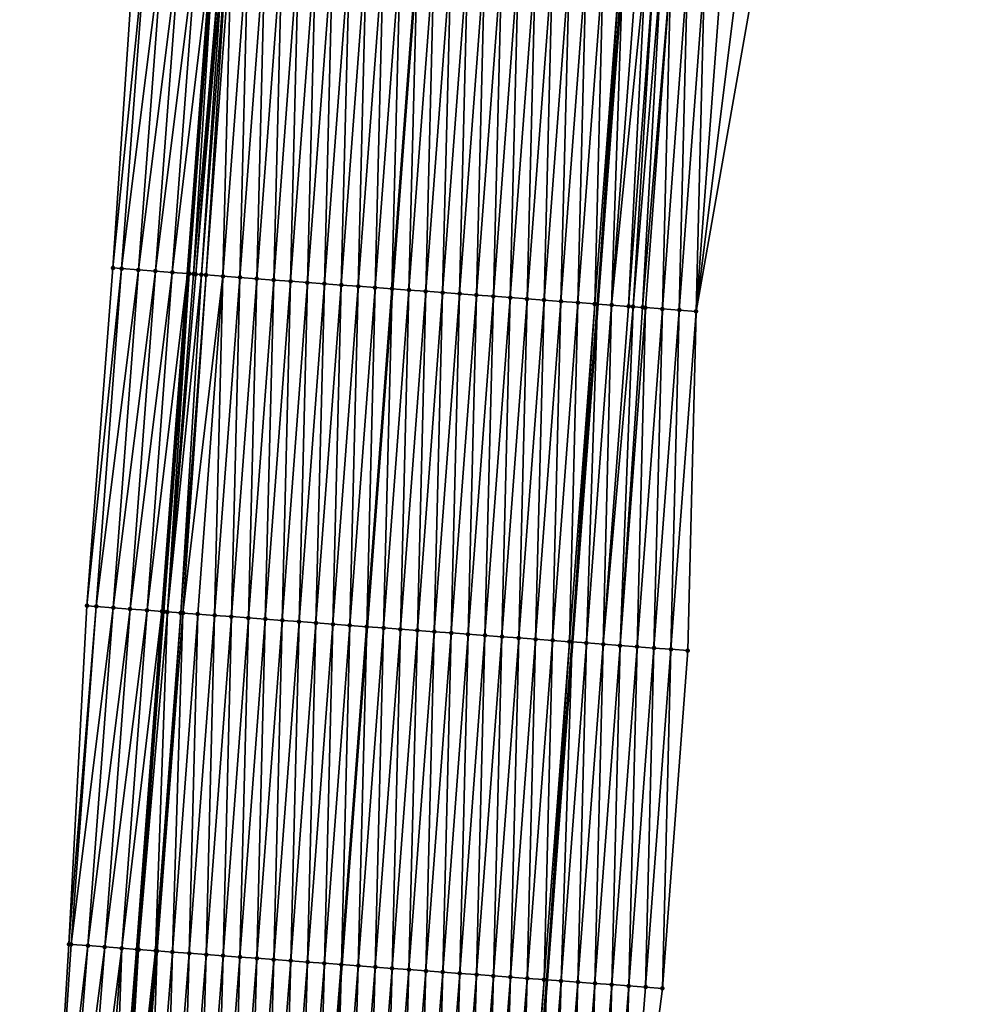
# Model space of a CAD drawing. Header units: feet. Extents: x 2017424 to 2024169, y 808042 to 818730.
# Tile 102 of 256: x 2023649 to 2023705, y 811358 to 811416. Entities that reach past the tile are written whole.
import ezdxf

# ---------------------------------------------------------------- set-up
doc = ezdxf.new("R2010")
doc.units = ezdxf.units.FT
doc.header["$MEASUREMENT"] = 0
for name, color, linetype, lineweight in [('EP_Travel Lane', 172, 'Continuous', 53), ('NB-Road Shots', 141, 'Continuous', 100), ('NB-Road X-Section', 40, 'Continuous', 13), ('STRIPING', 60, 'Continuous', 53)]:
    doc.layers.add(name, color=color, linetype=linetype, lineweight=lineweight)
doc.layers.add('I-77-MM15-17_NB-Surface-BORDER', color=7, linetype='Continuous')
doc.layers.add('I-77-MM15-17_NB-Surface-TIN', color=7, linetype='Continuous')

msp = doc.modelspace()

# ---------------------------------------------------------------- linework, layer by layer
at = {"layer": 'EP_Travel Lane'}
for points in [[(2023697.766, 811598.209, 329.874), (2023696.179, 811578.28, 329.305), (2023694.591, 811558.352, 328.72), (2023693.072, 811538.477, 328.127), (2023691.579, 811518.54, 327.592), (2023690.087, 811498.604, 327.04), (2023688.594, 811478.667, 326.481), (2023687.101, 811458.73, 325.945), (2023685.608, 811438.795, 325.346), (2023684.116, 811418.86, 324.757), (2023682.623, 811398.925, 324.139), (2023681.13, 811378.991, 323.493), (2023679.638, 811359.056, 322.875), (2023678.06, 811339.073, 322.246), (2023676.445, 811319.149, 321.591)], [(2023671.88, 811580.242, 329.176), (2023670.372, 811560.306, 328.637), (2023668.868, 811540.29, 328.117), (2023667.375, 811520.351, 327.634), (2023665.883, 811500.412, 327.16), (2023664.39, 811480.473, 326.694), (2023662.898, 811460.533, 326.265), (2023661.405, 811440.595, 325.783), (2023659.912, 811420.658, 325.226), (2023658.42, 811400.724, 324.607), (2023656.928, 811380.789, 323.979), (2023655.436, 811360.854, 323.365), (2023653.868, 811341.006, 322.747), (2023652.255, 811321.082, 322.089)]]:
    msp.add_polyline3d(points, dxfattribs=at)
at = {"layer": 'I-77-MM15-17_NB-Surface-BORDER', "color": 3, "linetype": 'Continuous', "lineweight": -3}
for points in [[(2023704.622, 811597.656, 329.888), (2023703.155, 811577.717, 329.323), (2023701.409, 811557.802, 328.735), (2023699.887, 811537.967, 328.135), (2023698.394, 811518.03, 327.598), (2023698.896, 811497.943, 327.071), (2023696.406, 811478.081, 326.517), (2023694.914, 811458.146, 325.915), (2023692.424, 811438.286, 325.295), (2023691.929, 811418.277, 324.662), (2023688.442, 811398.492, 324.035), (2023687.947, 811378.484, 323.39), (2023686.454, 811358.551, 322.711), (2023683.881, 811338.608, 322.103), (2023681.277, 811318.763, 321.486)], [(2023648.522, 811321.388, 321.966), (2023650.25, 811341.303, 322.597), (2023651.429, 811361.158, 323.218), (2023652.489, 811381.126, 323.822), (2023654.021, 811401.058, 324.437), (2023655.349, 811421.005, 325.039), (2023657.025, 811440.928, 325.588), (2023658.81, 811460.844, 326.091), (2023660.426, 811480.775, 326.536), (2023662.382, 811500.678, 327.031), (2023664.607, 811520.561, 327.538), (2023667.073, 811540.426, 328.061), (2023668.464, 811560.461, 328.576), (2023670.649, 811580.342, 329.139)]]:
    msp.add_polyline3d(points, dxfattribs=at)
at = {"layer": 'I-77-MM15-17_NB-Surface-TIN', "color": 128, "linetype": 'Continuous', "lineweight": -3}
for points in [[(2023654.021, 811401.058, 324.437), (2023656.028, 811420.954, 325.064), (2023655.349, 811421.005, 325.039)], [(2023654.536, 811401.019, 324.456), (2023656.028, 811420.954, 325.064), (2023654.021, 811401.058, 324.437)], [(2023654.536, 811401.019, 324.456), (2023657.025, 811420.878, 325.106), (2023656.028, 811420.954, 325.064)], [(2023654.536, 811401.019, 324.456), (2023655.533, 811400.943, 324.498), (2023657.025, 811420.878, 325.106)], [(2023655.533, 811400.943, 324.498), (2023658.023, 811420.802, 325.144), (2023657.025, 811420.878, 325.106)], [(2023655.533, 811400.943, 324.498), (2023656.53, 811400.867, 324.527), (2023658.023, 811420.802, 325.144)], [(2023656.53, 811400.867, 324.527), (2023659.02, 811420.726, 325.182), (2023658.023, 811420.802, 325.144)], [(2023656.53, 811400.867, 324.527), (2023657.527, 811400.792, 324.564), (2023659.02, 811420.726, 325.182)], [(2023657.527, 811400.792, 324.564), (2023659.912, 811420.658, 325.226), (2023659.02, 811420.726, 325.182)], [(2023657.527, 811400.792, 324.564), (2023658.42, 811400.724, 324.607), (2023659.912, 811420.658, 325.226)], [(2023660.017, 811420.65, 325.231), (2023659.912, 811420.658, 325.226), (2023658.42, 811400.724, 324.607)], [(2023658.524, 811400.716, 324.612), (2023660.017, 811420.65, 325.231), (2023658.42, 811400.724, 324.607)], [(2023658.524, 811400.716, 324.612), (2023658.785, 811400.696, 324.615), (2023660.017, 811420.65, 325.231)], [(2023658.785, 811400.696, 324.615), (2023660.463, 811420.617, 325.239), (2023660.017, 811420.65, 325.231)], [(2023658.785, 811400.696, 324.615), (2023658.908, 811400.687, 324.616), (2023660.463, 811420.617, 325.239)], [(2023658.908, 811400.687, 324.616), (2023660.599, 811420.606, 325.239), (2023660.463, 811420.617, 325.239)], [(2023658.908, 811400.687, 324.616), (2023659.247, 811400.662, 324.613), (2023660.599, 811420.606, 325.239)], [(2023659.247, 811400.662, 324.613), (2023660.806, 811420.591, 325.238), (2023660.599, 811420.606, 325.239)], [(2023659.247, 811400.662, 324.613), (2023659.522, 811400.641, 324.61), (2023660.806, 811420.591, 325.238)], [(2023659.522, 811400.641, 324.61), (2023661.014, 811420.576, 325.236), (2023660.806, 811420.591, 325.238)], [(2023659.522, 811400.641, 324.61), (2023660.519, 811400.567, 324.594), (2023661.014, 811420.576, 325.236)], [(2023660.519, 811400.567, 324.594), (2023662.011, 811420.501, 325.214), (2023661.014, 811420.576, 325.236)], [(2023660.519, 811400.567, 324.594), (2023661.516, 811400.493, 324.578), (2023662.011, 811420.501, 325.214)], [(2023661.516, 811400.493, 324.578), (2023663.009, 811420.427, 325.194), (2023662.011, 811420.501, 325.214)], [(2023661.516, 811400.493, 324.578), (2023662.513, 811400.418, 324.562), (2023663.009, 811420.427, 325.194)], [(2023662.513, 811400.418, 324.562), (2023664.006, 811420.353, 325.177), (2023663.009, 811420.427, 325.194)], [(2023662.513, 811400.418, 324.562), (2023663.511, 811400.344, 324.547), (2023664.006, 811420.353, 325.177)], [(2023663.511, 811400.344, 324.547), (2023665.003, 811420.279, 325.159), (2023664.006, 811420.353, 325.177)], [(2023663.511, 811400.344, 324.547), (2023664.508, 811400.27, 324.534), (2023665.003, 811420.279, 325.159)], [(2023664.508, 811400.27, 324.534), (2023666, 811420.205, 325.139), (2023665.003, 811420.279, 325.159)], [(2023664.508, 811400.27, 324.534), (2023665.505, 811400.196, 324.515), (2023666, 811420.205, 325.139)], [(2023665.505, 811400.196, 324.515), (2023666.998, 811420.131, 325.117), (2023666, 811420.205, 325.139)], [(2023665.505, 811400.196, 324.515), (2023666.502, 811400.122, 324.495), (2023666.998, 811420.131, 325.117)], [(2023666.502, 811400.122, 324.495), (2023667.995, 811420.057, 325.095), (2023666.998, 811420.131, 325.117)], [(2023666.502, 811400.122, 324.495), (2023667.5, 811400.048, 324.475), (2023667.995, 811420.057, 325.095)], [(2023667.5, 811400.048, 324.475), (2023668.992, 811419.983, 325.073), (2023667.995, 811420.057, 325.095)], [(2023667.5, 811400.048, 324.475), (2023668.497, 811399.974, 324.453), (2023668.992, 811419.983, 325.073)], [(2023668.497, 811399.974, 324.453), (2023669.989, 811419.909, 325.052), (2023668.992, 811419.983, 325.073)], [(2023668.497, 811399.974, 324.453), (2023669.494, 811399.899, 324.432), (2023669.989, 811419.909, 325.052)], [(2023669.494, 811399.899, 324.432), (2023670.987, 811419.835, 325.028), (2023669.989, 811419.909, 325.052)], [(2023669.494, 811399.899, 324.432), (2023670.491, 811399.825, 324.412), (2023670.987, 811419.835, 325.028)], [(2023670.491, 811399.825, 324.412), (2023671.984, 811419.761, 325.005), (2023670.987, 811419.835, 325.028)], [(2023670.491, 811399.825, 324.412), (2023670.499, 811399.825, 324.412), (2023671.984, 811419.761, 325.005)], [(2023671.984, 811419.761, 325.005), (2023670.499, 811399.825, 324.412), (2023671.992, 811419.76, 325.005)], [(2023671.489, 811399.751, 324.389), (2023671.992, 811419.76, 325.005), (2023670.499, 811399.825, 324.412)], [(2023671.489, 811399.751, 324.389), (2023672.981, 811419.687, 324.987), (2023671.992, 811419.76, 325.005)], [(2023671.489, 811399.751, 324.389), (2023672.486, 811399.677, 324.365), (2023672.981, 811419.687, 324.987)], [(2023672.486, 811399.677, 324.365), (2023673.978, 811419.613, 324.966), (2023672.981, 811419.687, 324.987)], [(2023672.486, 811399.677, 324.365), (2023673.483, 811399.603, 324.341), (2023673.978, 811419.613, 324.966)], [(2023673.483, 811399.603, 324.341), (2023674.976, 811419.538, 324.946), (2023673.978, 811419.613, 324.966)], [(2023673.483, 811399.603, 324.341), (2023674.48, 811399.529, 324.324), (2023674.976, 811419.538, 324.946)], [(2023674.48, 811399.529, 324.324), (2023675.973, 811419.464, 324.929), (2023674.976, 811419.538, 324.946)], [(2023674.48, 811399.529, 324.324), (2023675.478, 811399.455, 324.311), (2023675.973, 811419.464, 324.929)], [(2023675.478, 811399.455, 324.311), (2023676.97, 811419.39, 324.916), (2023675.973, 811419.464, 324.929)], [(2023675.478, 811399.455, 324.311), (2023676.475, 811399.381, 324.293), (2023676.97, 811419.39, 324.916)], [(2023676.475, 811399.381, 324.293), (2023677.967, 811419.316, 324.901), (2023676.97, 811419.39, 324.916)], [(2023676.475, 811399.381, 324.293), (2023677.472, 811399.307, 324.271), (2023677.967, 811419.316, 324.901)], [(2023677.472, 811399.307, 324.271), (2023678.965, 811419.242, 324.882), (2023677.967, 811419.316, 324.901)], [(2023677.472, 811399.307, 324.271), (2023678.469, 811399.233, 324.247), (2023678.965, 811419.242, 324.882)], [(2023678.469, 811399.233, 324.247), (2023679.962, 811419.168, 324.861), (2023678.965, 811419.242, 324.882)], [(2023678.469, 811399.233, 324.247), (2023679.467, 811399.159, 324.221), (2023679.962, 811419.168, 324.861)], [(2023679.467, 811399.159, 324.221), (2023680.959, 811419.094, 324.835), (2023679.962, 811419.168, 324.861)], [(2023679.467, 811399.159, 324.221), (2023680.464, 811399.085, 324.196), (2023680.959, 811419.094, 324.835)], [(2023680.464, 811399.085, 324.196), (2023681.956, 811419.02, 324.807), (2023680.959, 811419.094, 324.835)], [(2023680.464, 811399.085, 324.196), (2023681.461, 811399.011, 324.171), (2023681.956, 811419.02, 324.807)], [(2023681.461, 811399.011, 324.171), (2023682.954, 811418.946, 324.781), (2023681.956, 811419.02, 324.807)], [(2023681.461, 811399.011, 324.171), (2023682.458, 811398.937, 324.144), (2023682.954, 811418.946, 324.781)], [(2023682.458, 811398.937, 324.144), (2023683.951, 811418.872, 324.76), (2023682.954, 811418.946, 324.781)], [(2023682.458, 811398.937, 324.144), (2023682.623, 811398.925, 324.139), (2023683.951, 811418.872, 324.76)], [(2023683.951, 811418.872, 324.76), (2023682.623, 811398.925, 324.139), (2023684.116, 811418.86, 324.757)], [(2023683.456, 811398.863, 324.115), (2023684.116, 811418.86, 324.757), (2023682.623, 811398.925, 324.139)], [(2023683.456, 811398.863, 324.115), (2023684.948, 811418.798, 324.741), (2023684.116, 811418.86, 324.757)], [(2023683.456, 811398.863, 324.115), (2023685.46, 811418.76, 324.73), (2023684.948, 811418.798, 324.741)], [(2023683.456, 811398.863, 324.115), (2023684.453, 811398.789, 324.09), (2023685.46, 811418.76, 324.73)], [(2023684.453, 811398.789, 324.09), (2023685.945, 811418.724, 324.721), (2023685.46, 811418.76, 324.73)], [(2023684.453, 811398.789, 324.09), (2023684.722, 811398.769, 324.084), (2023685.945, 811418.724, 324.721)], [(2023684.722, 811398.769, 324.084), (2023686.384, 811418.691, 324.712), (2023685.945, 811418.724, 324.721)], [(2023684.722, 811398.769, 324.084), (2023685.279, 811398.728, 324.073), (2023686.384, 811418.691, 324.712)], [(2023685.279, 811398.728, 324.073), (2023686.943, 811418.649, 324.702), (2023686.384, 811418.691, 324.712)], [(2023685.279, 811398.728, 324.073), (2023685.45, 811398.715, 324.07), (2023686.943, 811418.649, 324.702)], [(2023685.45, 811398.715, 324.07), (2023686.447, 811398.641, 324.054), (2023686.943, 811418.649, 324.702)], [(2023686.447, 811398.641, 324.054), (2023687.94, 811418.575, 324.688), (2023686.943, 811418.649, 324.702)], [(2023686.447, 811398.641, 324.054), (2023687.445, 811398.567, 324.043), (2023687.94, 811418.575, 324.688)], [(2023687.445, 811398.567, 324.043), (2023688.937, 811418.501, 324.677), (2023687.94, 811418.575, 324.688)], [(2023687.445, 811398.567, 324.043), (2023688.442, 811398.492, 324.035), (2023688.937, 811418.501, 324.677)], [(2023688.442, 811398.492, 324.035), (2023689.934, 811418.426, 324.674), (2023688.937, 811418.501, 324.677)], [(2023688.442, 811398.492, 324.035), (2023690.931, 811418.352, 324.671), (2023689.934, 811418.426, 324.674)], [(2023688.442, 811398.492, 324.035), (2023691.929, 811418.277, 324.662), (2023690.931, 811418.352, 324.671)], [(2023654.536, 811401.019, 324.456), (2023654.021, 811401.058, 324.437), (2023652.489, 811381.126, 323.822)], [(2023653.043, 811381.084, 323.841), (2023654.536, 811401.019, 324.456), (2023652.489, 811381.126, 323.822)], [(2023653.043, 811381.084, 323.841), (2023655.533, 811400.943, 324.498), (2023654.536, 811401.019, 324.456)], [(2023653.043, 811381.084, 323.841), (2023654.041, 811381.008, 323.882), (2023655.533, 811400.943, 324.498)], [(2023654.041, 811381.008, 323.882), (2023656.53, 811400.867, 324.527), (2023655.533, 811400.943, 324.498)], [(2023654.041, 811381.008, 323.882), (2023655.038, 811380.932, 323.916), (2023656.53, 811400.867, 324.527)], [(2023655.038, 811380.932, 323.916), (2023657.527, 811400.792, 324.564), (2023656.53, 811400.867, 324.527)], [(2023655.038, 811380.932, 323.916), (2023656.035, 811380.857, 323.952), (2023657.527, 811400.792, 324.564)], [(2023656.035, 811380.857, 323.952), (2023658.42, 811400.724, 324.607), (2023657.527, 811400.792, 324.564)], [(2023656.035, 811380.857, 323.952), (2023656.92, 811380.79, 323.979), (2023658.42, 811400.724, 324.607)], [(2023656.92, 811380.79, 323.979), (2023656.928, 811380.789, 323.979), (2023658.42, 811400.724, 324.607)], [(2023658.524, 811400.716, 324.612), (2023658.42, 811400.724, 324.607), (2023656.928, 811380.789, 323.979)], [(2023657.032, 811380.781, 323.979), (2023658.524, 811400.716, 324.612), (2023656.928, 811380.789, 323.979)], [(2023657.032, 811380.781, 323.979), (2023657.242, 811380.766, 323.98), (2023658.524, 811400.716, 324.612)], [(2023657.242, 811380.766, 323.98), (2023658.785, 811400.696, 324.615), (2023658.524, 811400.716, 324.612)], [(2023657.242, 811380.766, 323.98), (2023658.908, 811400.687, 324.616), (2023658.785, 811400.696, 324.615)], [(2023657.242, 811380.766, 323.98), (2023659.247, 811400.662, 324.613), (2023658.908, 811400.687, 324.616)], [(2023657.242, 811380.766, 323.98), (2023658.029, 811380.707, 323.974), (2023659.247, 811400.662, 324.613)], [(2023658.029, 811380.707, 323.974), (2023659.522, 811400.641, 324.61), (2023659.247, 811400.662, 324.613)], [(2023658.029, 811380.707, 323.974), (2023658.156, 811380.697, 323.972), (2023659.522, 811400.641, 324.61)], [(2023658.156, 811380.697, 323.972), (2023660.519, 811400.567, 324.594), (2023659.522, 811400.641, 324.61)], [(2023658.156, 811380.697, 323.972), (2023659.026, 811380.633, 323.958), (2023660.519, 811400.567, 324.594)], [(2023659.026, 811380.633, 323.958), (2023660.024, 811380.558, 323.94), (2023660.519, 811400.567, 324.594)], [(2023660.024, 811380.558, 323.94), (2023661.516, 811400.493, 324.578), (2023660.519, 811400.567, 324.594)], [(2023660.024, 811380.558, 323.94), (2023661.021, 811380.484, 323.926), (2023661.516, 811400.493, 324.578)], [(2023661.021, 811380.484, 323.926), (2023662.513, 811400.418, 324.562), (2023661.516, 811400.493, 324.578)], [(2023661.021, 811380.484, 323.926), (2023662.018, 811380.41, 323.912), (2023662.513, 811400.418, 324.562)], [(2023662.018, 811380.41, 323.912), (2023663.511, 811400.344, 324.547), (2023662.513, 811400.418, 324.562)], [(2023662.018, 811380.41, 323.912), (2023663.015, 811380.336, 323.897), (2023663.511, 811400.344, 324.547)], [(2023663.015, 811380.336, 323.897), (2023664.508, 811400.27, 324.534), (2023663.511, 811400.344, 324.547)], [(2023663.015, 811380.336, 323.897), (2023664.013, 811380.262, 323.876), (2023664.508, 811400.27, 324.534)], [(2023664.013, 811380.262, 323.876), (2023665.505, 811400.196, 324.515), (2023664.508, 811400.27, 324.534)], [(2023664.013, 811380.262, 323.876), (2023665.01, 811380.188, 323.855), (2023665.505, 811400.196, 324.515)], [(2023665.01, 811380.188, 323.855), (2023666.502, 811400.122, 324.495), (2023665.505, 811400.196, 324.515)], [(2023665.01, 811380.188, 323.855), (2023666.007, 811380.113, 323.836), (2023666.502, 811400.122, 324.495)], [(2023666.007, 811380.113, 323.836), (2023667.5, 811400.048, 324.475), (2023666.502, 811400.122, 324.495)], [(2023666.007, 811380.113, 323.836), (2023667.004, 811380.039, 323.816), (2023667.5, 811400.048, 324.475)], [(2023667.004, 811380.039, 323.816), (2023668.497, 811399.974, 324.453), (2023667.5, 811400.048, 324.475)], [(2023667.004, 811380.039, 323.816), (2023668.002, 811379.965, 323.795), (2023668.497, 811399.974, 324.453)], [(2023668.002, 811379.965, 323.795), (2023669.494, 811399.899, 324.432), (2023668.497, 811399.974, 324.453)], [(2023668.002, 811379.965, 323.795), (2023668.999, 811379.891, 323.775), (2023669.494, 811399.899, 324.432)], [(2023668.999, 811379.891, 323.775), (2023670.491, 811399.825, 324.412), (2023669.494, 811399.899, 324.432)], [(2023668.999, 811379.891, 323.775), (2023669.007, 811379.891, 323.775), (2023670.491, 811399.825, 324.412)], [(2023669.996, 811379.817, 323.752), (2023670.499, 811399.825, 324.412), (2023669.007, 811379.891, 323.775)], [(2023670.491, 811399.825, 324.412), (2023669.007, 811379.891, 323.775), (2023670.499, 811399.825, 324.412)], [(2023669.996, 811379.817, 323.752), (2023671.489, 811399.751, 324.389), (2023670.499, 811399.825, 324.412)], [(2023669.996, 811379.817, 323.752), (2023670.993, 811379.743, 323.727), (2023671.489, 811399.751, 324.389)], [(2023670.993, 811379.743, 323.727), (2023672.486, 811399.677, 324.365), (2023671.489, 811399.751, 324.389)], [(2023670.993, 811379.743, 323.727), (2023671.991, 811379.669, 323.705), (2023672.486, 811399.677, 324.365)], [(2023671.991, 811379.669, 323.705), (2023673.483, 811399.603, 324.341), (2023672.486, 811399.677, 324.365)], [(2023671.991, 811379.669, 323.705), (2023672.988, 811379.595, 323.685), (2023673.483, 811399.603, 324.341)], [(2023672.988, 811379.595, 323.685), (2023674.48, 811399.529, 324.324), (2023673.483, 811399.603, 324.341)], [(2023672.988, 811379.595, 323.685), (2023673.985, 811379.521, 323.668), (2023674.48, 811399.529, 324.324)], [(2023673.985, 811379.521, 323.668), (2023675.478, 811399.455, 324.311), (2023674.48, 811399.529, 324.324)], [(2023673.985, 811379.521, 323.668), (2023674.982, 811379.447, 323.649), (2023675.478, 811399.455, 324.311)], [(2023674.982, 811379.447, 323.649), (2023676.475, 811399.381, 324.293), (2023675.478, 811399.455, 324.311)], [(2023674.982, 811379.447, 323.649), (2023675.98, 811379.373, 323.627), (2023676.475, 811399.381, 324.293)], [(2023675.98, 811379.373, 323.627), (2023677.472, 811399.307, 324.271), (2023676.475, 811399.381, 324.293)], [(2023675.98, 811379.373, 323.627), (2023676.977, 811379.299, 323.602), (2023677.472, 811399.307, 324.271)], [(2023676.977, 811379.299, 323.602), (2023678.469, 811399.233, 324.247), (2023677.472, 811399.307, 324.271)], [(2023676.977, 811379.299, 323.602), (2023677.974, 811379.225, 323.574), (2023678.469, 811399.233, 324.247)], [(2023677.974, 811379.225, 323.574), (2023679.467, 811399.159, 324.221), (2023678.469, 811399.233, 324.247)], [(2023677.974, 811379.225, 323.574), (2023678.971, 811379.151, 323.546), (2023679.467, 811399.159, 324.221)], [(2023678.971, 811379.151, 323.546), (2023680.464, 811399.085, 324.196), (2023679.467, 811399.159, 324.221)], [(2023678.971, 811379.151, 323.546), (2023679.969, 811379.077, 323.521), (2023680.464, 811399.085, 324.196)], [(2023679.969, 811379.077, 323.521), (2023681.461, 811399.011, 324.171), (2023680.464, 811399.085, 324.196)], [(2023679.969, 811379.077, 323.521), (2023680.966, 811379.003, 323.497), (2023681.461, 811399.011, 324.171)], [(2023680.966, 811379.003, 323.497), (2023682.458, 811398.937, 324.144), (2023681.461, 811399.011, 324.171)], [(2023680.966, 811379.003, 323.497), (2023681.13, 811378.991, 323.493), (2023682.458, 811398.937, 324.144)], [(2023682.458, 811398.937, 324.144), (2023681.13, 811378.991, 323.493), (2023682.623, 811398.925, 324.139)], [(2023681.963, 811378.929, 323.474), (2023682.623, 811398.925, 324.139), (2023681.13, 811378.991, 323.493)], [(2023681.963, 811378.929, 323.474), (2023683.456, 811398.863, 324.115), (2023682.623, 811398.925, 324.139)], [(2023681.963, 811378.929, 323.474), (2023682.96, 811378.855, 323.453), (2023683.456, 811398.863, 324.115)], [(2023682.96, 811378.855, 323.453), (2023684.453, 811398.789, 324.09), (2023683.456, 811398.863, 324.115)], [(2023682.96, 811378.855, 323.453), (2023684.722, 811398.769, 324.084), (2023684.453, 811398.789, 324.09)], [(2023682.96, 811378.855, 323.453), (2023683.958, 811378.781, 323.437), (2023684.722, 811398.769, 324.084)], [(2023683.958, 811378.781, 323.437), (2023685.279, 811398.728, 324.073), (2023684.722, 811398.769, 324.084)], [(2023683.958, 811378.781, 323.437), (2023685.45, 811398.715, 324.07), (2023685.279, 811398.728, 324.073)], [(2023683.958, 811378.781, 323.437), (2023684.955, 811378.707, 323.423), (2023685.45, 811398.715, 324.07)], [(2023684.955, 811378.707, 323.423), (2023686.447, 811398.641, 324.054), (2023685.45, 811398.715, 324.07)], [(2023684.955, 811378.707, 323.423), (2023685.952, 811378.632, 323.411), (2023686.447, 811398.641, 324.054)], [(2023685.952, 811378.632, 323.411), (2023687.445, 811398.567, 324.043), (2023686.447, 811398.641, 324.054)], [(2023685.952, 811378.632, 323.411), (2023686.949, 811378.558, 323.402), (2023687.445, 811398.567, 324.043)], [(2023686.949, 811378.558, 323.402), (2023688.442, 811398.492, 324.035), (2023687.445, 811398.567, 324.043)], [(2023686.949, 811378.558, 323.402), (2023687.947, 811378.484, 323.39), (2023688.442, 811398.492, 324.035)], [(2023651.429, 811361.158, 323.218), (2023653.043, 811381.084, 323.841), (2023652.489, 811381.126, 323.822)], [(2023651.551, 811361.149, 323.223), (2023653.043, 811381.084, 323.841), (2023651.429, 811361.158, 323.218)], [(2023651.551, 811361.149, 323.223), (2023654.041, 811381.008, 323.882), (2023653.043, 811381.084, 323.841)], [(2023651.551, 811361.149, 323.223), (2023652.548, 811361.073, 323.269), (2023654.041, 811381.008, 323.882)], [(2023652.548, 811361.073, 323.269), (2023655.038, 811380.932, 323.916), (2023654.041, 811381.008, 323.882)], [(2023652.548, 811361.073, 323.269), (2023653.545, 811360.997, 323.309), (2023655.038, 811380.932, 323.916)], [(2023653.545, 811360.997, 323.309), (2023656.035, 811380.857, 323.952), (2023655.038, 811380.932, 323.916)], [(2023653.545, 811360.997, 323.309), (2023654.542, 811360.922, 323.348), (2023656.035, 811380.857, 323.952)], [(2023654.542, 811360.922, 323.348), (2023656.92, 811380.79, 323.979), (2023656.035, 811380.857, 323.952)], [(2023654.542, 811360.922, 323.348), (2023655.436, 811360.854, 323.365), (2023656.92, 811380.79, 323.979)], [(2023656.92, 811380.79, 323.979), (2023655.436, 811360.854, 323.365), (2023656.928, 811380.789, 323.979)], [(2023655.451, 811360.853, 323.365), (2023656.928, 811380.789, 323.979), (2023655.436, 811360.854, 323.365)], [(2023655.451, 811360.853, 323.365), (2023657.032, 811380.781, 323.979), (2023656.928, 811380.789, 323.979)], [(2023655.451, 811360.853, 323.365), (2023655.539, 811360.846, 323.365), (2023657.032, 811380.781, 323.979)], [(2023655.539, 811360.846, 323.365), (2023657.242, 811380.766, 323.98), (2023657.032, 811380.781, 323.979)], [(2023655.539, 811360.846, 323.365), (2023656.537, 811360.772, 323.357), (2023657.242, 811380.766, 323.98)], [(2023656.537, 811360.772, 323.357), (2023658.029, 811380.707, 323.974), (2023657.242, 811380.766, 323.98)], [(2023656.537, 811360.772, 323.357), (2023656.632, 811360.765, 323.355), (2023658.029, 811380.707, 323.974)], [(2023656.632, 811360.765, 323.355), (2023658.156, 811380.697, 323.972), (2023658.029, 811380.707, 323.974)], [(2023656.632, 811360.765, 323.355), (2023657.534, 811360.698, 323.337), (2023658.156, 811380.697, 323.972)], [(2023657.534, 811360.698, 323.337), (2023659.026, 811380.633, 323.958), (2023658.156, 811380.697, 323.972)], [(2023657.534, 811360.698, 323.337), (2023658.531, 811360.624, 323.317), (2023659.026, 811380.633, 323.958)], [(2023658.531, 811360.624, 323.317), (2023660.024, 811380.558, 323.94), (2023659.026, 811380.633, 323.958)], [(2023658.531, 811360.624, 323.317), (2023659.528, 811360.55, 323.3), (2023660.024, 811380.558, 323.94)], [(2023659.528, 811360.55, 323.3), (2023661.021, 811380.484, 323.926), (2023660.024, 811380.558, 323.94)], [(2023659.528, 811360.55, 323.3), (2023660.526, 811360.476, 323.282), (2023661.021, 811380.484, 323.926)], [(2023660.526, 811360.476, 323.282), (2023662.018, 811380.41, 323.912), (2023661.021, 811380.484, 323.926)], [(2023660.526, 811360.476, 323.282), (2023661.523, 811360.401, 323.264), (2023662.018, 811380.41, 323.912)], [(2023661.523, 811360.401, 323.264), (2023663.015, 811380.336, 323.897), (2023662.018, 811380.41, 323.912)], [(2023661.523, 811360.401, 323.264), (2023662.52, 811360.327, 323.241), (2023663.015, 811380.336, 323.897)], [(2023662.52, 811360.327, 323.241), (2023664.013, 811380.262, 323.876), (2023663.015, 811380.336, 323.897)], [(2023662.52, 811360.327, 323.241), (2023663.517, 811360.253, 323.216), (2023664.013, 811380.262, 323.876)], [(2023663.517, 811360.253, 323.216), (2023665.01, 811380.188, 323.855), (2023664.013, 811380.262, 323.876)], [(2023663.517, 811360.253, 323.216), (2023664.515, 811360.179, 323.192), (2023665.01, 811380.188, 323.855)], [(2023664.515, 811360.179, 323.192), (2023666.007, 811380.113, 323.836), (2023665.01, 811380.188, 323.855)], [(2023664.515, 811360.179, 323.192), (2023665.512, 811360.105, 323.166), (2023666.007, 811380.113, 323.836)], [(2023665.512, 811360.105, 323.166), (2023667.004, 811380.039, 323.816), (2023666.007, 811380.113, 323.836)], [(2023665.512, 811360.105, 323.166), (2023666.509, 811360.031, 323.144), (2023667.004, 811380.039, 323.816)], [(2023666.509, 811360.031, 323.144), (2023668.002, 811379.965, 323.795), (2023667.004, 811380.039, 323.816)], [(2023666.509, 811360.031, 323.144), (2023667.506, 811359.957, 323.128), (2023668.002, 811379.965, 323.795)], [(2023667.506, 811359.957, 323.128), (2023668.999, 811379.891, 323.775), (2023668.002, 811379.965, 323.795)], [(2023667.506, 811359.957, 323.128), (2023667.514, 811359.957, 323.128), (2023668.999, 811379.891, 323.775)], [(2023668.504, 811359.883, 323.11), (2023669.007, 811379.891, 323.775), (2023667.514, 811359.957, 323.128)], [(2023668.999, 811379.891, 323.775), (2023667.514, 811359.957, 323.128), (2023669.007, 811379.891, 323.775)], [(2023668.504, 811359.883, 323.11), (2023669.996, 811379.817, 323.752), (2023669.007, 811379.891, 323.775)], [(2023668.504, 811359.883, 323.11), (2023669.501, 811359.809, 323.088), (2023669.996, 811379.817, 323.752)], [(2023669.501, 811359.809, 323.088), (2023670.993, 811379.743, 323.727), (2023669.996, 811379.817, 323.752)], [(2023669.501, 811359.809, 323.088), (2023670.498, 811359.735, 323.067), (2023670.993, 811379.743, 323.727)], [(2023670.498, 811359.735, 323.067), (2023671.991, 811379.669, 323.705), (2023670.993, 811379.743, 323.727)], [(2023670.498, 811359.735, 323.067), (2023671.495, 811359.661, 323.05), (2023671.991, 811379.669, 323.705)], [(2023671.495, 811359.661, 323.05), (2023672.988, 811379.595, 323.685), (2023671.991, 811379.669, 323.705)], [(2023671.495, 811359.661, 323.05), (2023672.493, 811359.587, 323.035), (2023672.988, 811379.595, 323.685)], [(2023672.493, 811359.587, 323.035), (2023673.985, 811379.521, 323.668), (2023672.988, 811379.595, 323.685)], [(2023672.493, 811359.587, 323.035), (2023673.49, 811359.512, 323.019), (2023673.985, 811379.521, 323.668)], [(2023673.49, 811359.512, 323.019), (2023674.982, 811379.447, 323.649), (2023673.985, 811379.521, 323.668)], [(2023673.49, 811359.512, 323.019), (2023674.487, 811359.438, 322.998), (2023674.982, 811379.447, 323.649)], [(2023674.487, 811359.438, 322.998), (2023675.98, 811379.373, 323.627), (2023674.982, 811379.447, 323.649)], [(2023674.487, 811359.438, 322.998), (2023675.484, 811359.364, 322.973), (2023675.98, 811379.373, 323.627)], [(2023675.484, 811359.364, 322.973), (2023676.977, 811379.299, 323.602), (2023675.98, 811379.373, 323.627)], [(2023675.484, 811359.364, 322.973), (2023676.482, 811359.29, 322.948), (2023676.977, 811379.299, 323.602)], [(2023676.482, 811359.29, 322.948), (2023677.974, 811379.225, 323.574), (2023676.977, 811379.299, 323.602)], [(2023676.482, 811359.29, 322.948), (2023677.479, 811359.216, 322.926), (2023677.974, 811379.225, 323.574)], [(2023677.479, 811359.216, 322.926), (2023678.971, 811379.151, 323.546), (2023677.974, 811379.225, 323.574)], [(2023677.479, 811359.216, 322.926), (2023678.476, 811359.142, 322.904), (2023678.971, 811379.151, 323.546)], [(2023678.476, 811359.142, 322.904), (2023679.969, 811379.077, 323.521), (2023678.971, 811379.151, 323.546)], [(2023678.476, 811359.142, 322.904), (2023679.473, 811359.068, 322.88), (2023679.969, 811379.077, 323.521)], [(2023679.473, 811359.068, 322.88), (2023680.966, 811379.003, 323.497), (2023679.969, 811379.077, 323.521)], [(2023679.473, 811359.068, 322.88), (2023679.638, 811359.056, 322.875), (2023680.966, 811379.003, 323.497)], [(2023680.966, 811379.003, 323.497), (2023679.638, 811359.056, 322.875), (2023681.13, 811378.991, 323.493)], [(2023680.471, 811358.995, 322.852), (2023681.13, 811378.991, 323.493), (2023679.638, 811359.056, 322.875)], [(2023680.471, 811358.995, 322.852), (2023681.963, 811378.929, 323.474), (2023681.13, 811378.991, 323.493)], [(2023680.471, 811358.995, 322.852), (2023681.468, 811358.921, 322.821), (2023681.963, 811378.929, 323.474)], [(2023681.468, 811358.921, 322.821), (2023682.96, 811378.855, 323.453), (2023681.963, 811378.929, 323.474)], [(2023681.468, 811358.921, 322.821), (2023682.465, 811358.847, 322.794), (2023682.96, 811378.855, 323.453)], [(2023682.465, 811358.847, 322.794), (2023683.958, 811378.781, 323.437), (2023682.96, 811378.855, 323.453)], [(2023682.465, 811358.847, 322.794), (2023683.463, 811358.773, 322.771), (2023683.958, 811378.781, 323.437)], [(2023683.463, 811358.773, 322.771), (2023684.955, 811378.707, 323.423), (2023683.958, 811378.781, 323.437)], [(2023683.463, 811358.773, 322.771), (2023684.46, 811358.699, 322.75), (2023684.955, 811378.707, 323.423)], [(2023684.46, 811358.699, 322.75), (2023685.952, 811378.632, 323.411), (2023684.955, 811378.707, 323.423)], [(2023684.46, 811358.699, 322.75), (2023685.457, 811358.625, 322.731), (2023685.952, 811378.632, 323.411)], [(2023685.457, 811358.625, 322.731), (2023686.949, 811378.558, 323.402), (2023685.952, 811378.632, 323.411)], [(2023685.457, 811358.625, 322.731), (2023686.454, 811358.551, 322.711), (2023686.949, 811378.558, 323.402)], [(2023686.454, 811358.551, 322.711), (2023687.947, 811378.484, 323.39), (2023686.949, 811378.558, 323.402)], [(2023650.25, 811341.303, 322.597), (2023651.551, 811361.149, 323.223), (2023651.429, 811361.158, 323.218)], [(2023650.25, 811341.303, 322.597), (2023652.548, 811361.073, 323.269), (2023651.551, 811361.149, 323.223)], [(2023650.987, 811341.243, 322.627), (2023652.548, 811361.073, 323.269), (2023650.25, 811341.303, 322.597)], [(2023650.987, 811341.243, 322.627), (2023653.545, 811360.997, 323.309), (2023652.548, 811361.073, 323.269)], [(2023650.987, 811341.243, 322.627), (2023651.983, 811341.161, 322.665), (2023653.545, 811360.997, 323.309)], [(2023651.983, 811341.161, 322.665), (2023654.542, 811360.922, 323.348), (2023653.545, 811360.997, 323.309)], [(2023651.983, 811341.161, 322.665), (2023652.98, 811341.079, 322.708), (2023654.542, 811360.922, 323.348)], [(2023652.98, 811341.079, 322.708), (2023653.868, 811341.006, 322.747), (2023654.542, 811360.922, 323.348)], [(2023654.542, 811360.922, 323.348), (2023653.868, 811341.006, 322.747), (2023655.436, 811360.854, 323.365)], [(2023655.451, 811360.853, 323.365), (2023655.436, 811360.854, 323.365), (2023653.868, 811341.006, 322.747)], [(2023653.977, 811340.998, 322.752), (2023655.451, 811360.853, 323.365), (2023653.868, 811341.006, 322.747)], [(2023653.977, 811340.998, 322.752), (2023655.539, 811360.846, 323.365), (2023655.451, 811360.853, 323.365)], [(2023653.977, 811340.998, 322.752), (2023654.381, 811340.965, 322.757), (2023655.539, 811360.846, 323.365)], [(2023654.381, 811340.965, 322.757), (2023656.537, 811360.772, 323.357), (2023655.539, 811360.846, 323.365)], [(2023654.381, 811340.965, 322.757), (2023654.776, 811340.933, 322.754), (2023656.537, 811360.772, 323.357)], [(2023654.776, 811340.933, 322.754), (2023654.973, 811340.917, 322.751), (2023656.537, 811360.772, 323.357)], [(2023654.973, 811340.917, 322.751), (2023656.632, 811360.765, 323.355), (2023656.537, 811360.772, 323.357)], [(2023654.973, 811340.917, 322.751), (2023655.97, 811340.838, 322.729), (2023656.632, 811360.765, 323.355)], [(2023655.97, 811340.838, 322.729), (2023657.534, 811360.698, 323.337), (2023656.632, 811360.765, 323.355)], [(2023655.97, 811340.838, 322.729), (2023656.967, 811340.758, 322.71), (2023657.534, 811360.698, 323.337)], [(2023656.967, 811340.758, 322.71), (2023658.531, 811360.624, 323.317), (2023657.534, 811360.698, 323.337)], [(2023656.967, 811340.758, 322.71), (2023657.964, 811340.678, 322.693), (2023658.531, 811360.624, 323.317)], [(2023657.964, 811340.678, 322.693), (2023659.528, 811360.55, 323.3), (2023658.531, 811360.624, 323.317)], [(2023657.964, 811340.678, 322.693), (2023658.961, 811340.598, 322.675), (2023659.528, 811360.55, 323.3)], [(2023658.961, 811340.598, 322.675), (2023660.526, 811360.476, 323.282), (2023659.528, 811360.55, 323.3)], [(2023658.961, 811340.598, 322.675), (2023659.957, 811340.519, 322.655), (2023660.526, 811360.476, 323.282)], [(2023659.957, 811340.519, 322.655), (2023661.523, 811360.401, 323.264), (2023660.526, 811360.476, 323.282)], [(2023659.957, 811340.519, 322.655), (2023660.954, 811340.439, 322.632), (2023661.523, 811360.401, 323.264)], [(2023660.954, 811340.439, 322.632), (2023662.52, 811360.327, 323.241), (2023661.523, 811360.401, 323.264)], [(2023660.954, 811340.439, 322.632), (2023661.951, 811340.359, 322.609), (2023662.52, 811360.327, 323.241)], [(2023661.951, 811340.359, 322.609), (2023663.517, 811360.253, 323.216), (2023662.52, 811360.327, 323.241)], [(2023661.951, 811340.359, 322.609), (2023662.948, 811340.28, 322.587), (2023663.517, 811360.253, 323.216)], [(2023662.948, 811340.28, 322.587), (2023664.515, 811360.179, 323.192), (2023663.517, 811360.253, 323.216)], [(2023662.948, 811340.28, 322.587), (2023663.945, 811340.2, 322.564), (2023664.515, 811360.179, 323.192)], [(2023663.945, 811340.2, 322.564), (2023665.512, 811360.105, 323.166), (2023664.515, 811360.179, 323.192)], [(2023663.945, 811340.2, 322.564), (2023664.941, 811340.121, 322.539), (2023665.512, 811360.105, 323.166)], [(2023664.941, 811340.121, 322.539), (2023666.509, 811360.031, 323.144), (2023665.512, 811360.105, 323.166)], [(2023664.941, 811340.121, 322.539), (2023665.938, 811340.041, 322.514), (2023666.509, 811360.031, 323.144)], [(2023665.938, 811340.041, 322.514), (2023667.506, 811359.957, 323.128), (2023666.509, 811360.031, 323.144)], [(2023665.938, 811340.041, 322.514), (2023665.946, 811340.04, 322.513), (2023667.506, 811359.957, 323.128)], [(2023666.935, 811339.961, 322.491), (2023667.514, 811359.957, 323.128), (2023665.946, 811340.04, 322.513)], [(2023667.506, 811359.957, 323.128), (2023665.946, 811340.04, 322.513), (2023667.514, 811359.957, 323.128)], [(2023666.935, 811339.961, 322.491), (2023668.504, 811359.883, 323.11), (2023667.514, 811359.957, 323.128)], [(2023666.935, 811339.961, 322.491), (2023667.932, 811339.882, 322.469), (2023668.504, 811359.883, 323.11)], [(2023667.932, 811339.882, 322.469), (2023669.501, 811359.809, 323.088), (2023668.504, 811359.883, 323.11)], [(2023667.932, 811339.882, 322.469), (2023668.929, 811339.802, 322.449), (2023669.501, 811359.809, 323.088)], [(2023668.929, 811339.802, 322.449), (2023670.498, 811359.735, 323.067), (2023669.501, 811359.809, 323.088)], [(2023668.929, 811339.802, 322.449), (2023669.926, 811339.722, 322.431), (2023670.498, 811359.735, 323.067)], [(2023669.926, 811339.722, 322.431), (2023671.495, 811359.661, 323.05), (2023670.498, 811359.735, 323.067)], [(2023669.926, 811339.722, 322.431), (2023670.922, 811339.643, 322.413), (2023671.495, 811359.661, 323.05)], [(2023670.922, 811339.643, 322.413), (2023672.493, 811359.587, 323.035), (2023671.495, 811359.661, 323.05)], [(2023670.922, 811339.643, 322.413), (2023671.919, 811339.563, 322.393), (2023672.493, 811359.587, 323.035)], [(2023671.919, 811339.563, 322.393), (2023673.49, 811359.512, 323.019), (2023672.493, 811359.587, 323.035)], [(2023671.919, 811339.563, 322.393), (2023672.916, 811339.483, 322.371), (2023673.49, 811359.512, 323.019)], [(2023672.916, 811339.483, 322.371), (2023674.487, 811359.438, 322.998), (2023673.49, 811359.512, 323.019)], [(2023672.916, 811339.483, 322.371), (2023673.913, 811339.404, 322.346), (2023674.487, 811359.438, 322.998)], [(2023673.913, 811339.404, 322.346), (2023675.484, 811359.364, 322.973), (2023674.487, 811359.438, 322.998)], [(2023673.913, 811339.404, 322.346), (2023674.91, 811339.324, 322.319), (2023675.484, 811359.364, 322.973)], [(2023674.91, 811339.324, 322.319), (2023676.482, 811359.29, 322.948), (2023675.484, 811359.364, 322.973)], [(2023674.91, 811339.324, 322.319), (2023675.907, 811339.245, 322.292), (2023676.482, 811359.29, 322.948)], [(2023675.907, 811339.245, 322.292), (2023677.479, 811359.216, 322.926), (2023676.482, 811359.29, 322.948)], [(2023675.907, 811339.245, 322.292), (2023676.903, 811339.165, 322.27), (2023677.479, 811359.216, 322.926)], [(2023676.903, 811339.165, 322.27), (2023678.476, 811359.142, 322.904), (2023677.479, 811359.216, 322.926)], [(2023676.903, 811339.165, 322.27), (2023677.9, 811339.085, 322.25), (2023678.476, 811359.142, 322.904)], [(2023677.9, 811339.085, 322.25), (2023679.473, 811359.068, 322.88), (2023678.476, 811359.142, 322.904)], [(2023677.9, 811339.085, 322.25), (2023678.06, 811339.073, 322.246), (2023679.473, 811359.068, 322.88)], [(2023679.473, 811359.068, 322.88), (2023678.06, 811339.073, 322.246), (2023679.638, 811359.056, 322.875)], [(2023678.897, 811339.006, 322.226), (2023679.638, 811359.056, 322.875), (2023678.06, 811339.073, 322.246)], [(2023678.897, 811339.006, 322.226), (2023680.471, 811358.995, 322.852), (2023679.638, 811359.056, 322.875)], [(2023678.897, 811339.006, 322.226), (2023679.894, 811338.926, 322.202), (2023680.471, 811358.995, 322.852)], [(2023679.894, 811338.926, 322.202), (2023681.468, 811358.921, 322.821), (2023680.471, 811358.995, 322.852)], [(2023679.894, 811338.926, 322.202), (2023680.891, 811338.847, 322.179), (2023681.468, 811358.921, 322.821)], [(2023680.891, 811338.847, 322.179), (2023682.465, 811358.847, 322.794), (2023681.468, 811358.921, 322.821)], [(2023680.891, 811338.847, 322.179), (2023681.888, 811338.767, 322.156), (2023682.465, 811358.847, 322.794)], [(2023681.888, 811338.767, 322.156), (2023683.463, 811358.773, 322.771), (2023682.465, 811358.847, 322.794)], [(2023681.888, 811338.767, 322.156), (2023682.884, 811338.688, 322.131), (2023683.463, 811358.773, 322.771)], [(2023682.884, 811338.688, 322.131), (2023684.46, 811358.699, 322.75), (2023683.463, 811358.773, 322.771)], [(2023682.884, 811338.688, 322.131), (2023683.881, 811338.608, 322.103), (2023684.46, 811358.699, 322.75)], [(2023683.881, 811338.608, 322.103), (2023685.457, 811358.625, 322.731), (2023684.46, 811358.699, 322.75)], [(2023683.881, 811338.608, 322.103), (2023686.454, 811358.551, 322.711), (2023685.457, 811358.625, 322.731)]]:
    msp.add_3dface(points, dxfattribs=at)
at = {"layer": 'NB-Road Shots', "lineweight": 100}
for p in [(2023654.021, 811401.058, 324.437), (2023654.536, 811401.019, 324.456), (2023655.533, 811400.943, 324.498), (2023656.53, 811400.867, 324.527), (2023657.527, 811400.792, 324.564), (2023658.524, 811400.716, 324.612), (2023658.785, 811400.696, 324.615), (2023658.908, 811400.687, 324.616), (2023659.247, 811400.662, 324.613), (2023659.522, 811400.641, 324.61), (2023660.519, 811400.567, 324.594), (2023661.516, 811400.493, 324.578), (2023662.513, 811400.418, 324.562), (2023663.511, 811400.344, 324.547), (2023664.508, 811400.27, 324.534), (2023665.505, 811400.196, 324.515), (2023666.502, 811400.122, 324.495), (2023667.5, 811400.048, 324.475), (2023668.497, 811399.974, 324.453), (2023669.494, 811399.899, 324.432), (2023670.491, 811399.825, 324.412), (2023671.489, 811399.751, 324.389), (2023672.486, 811399.677, 324.365), (2023673.483, 811399.603, 324.341), (2023674.48, 811399.529, 324.324), (2023675.478, 811399.455, 324.311), (2023676.475, 811399.381, 324.293), (2023677.472, 811399.307, 324.271), (2023678.469, 811399.233, 324.247), (2023679.467, 811399.159, 324.221), (2023680.464, 811399.085, 324.196), (2023681.461, 811399.011, 324.171), (2023682.458, 811398.937, 324.144), (2023683.456, 811398.863, 324.115), (2023684.453, 811398.789, 324.09), (2023684.722, 811398.769, 324.084), (2023685.279, 811398.728, 324.073), (2023685.45, 811398.715, 324.07), (2023686.447, 811398.641, 324.054), (2023687.445, 811398.567, 324.043), (2023688.442, 811398.492, 324.035), (2023652.489, 811381.126, 323.822), (2023653.043, 811381.084, 323.841), (2023654.041, 811381.008, 323.882), (2023655.038, 811380.932, 323.916), (2023656.035, 811380.857, 323.952), (2023656.92, 811380.79, 323.979), (2023657.032, 811380.781, 323.979), (2023657.242, 811380.766, 323.98), (2023658.029, 811380.707, 323.974), (2023658.156, 811380.697, 323.972), (2023659.026, 811380.633, 323.958), (2023660.024, 811380.558, 323.94), (2023661.021, 811380.484, 323.926), (2023662.018, 811380.41, 323.912), (2023663.015, 811380.336, 323.897), (2023664.013, 811380.262, 323.876), (2023665.01, 811380.188, 323.855), (2023666.007, 811380.113, 323.836), (2023667.004, 811380.039, 323.816), (2023668.002, 811379.965, 323.795), (2023668.999, 811379.891, 323.775), (2023669.996, 811379.817, 323.752), (2023670.993, 811379.743, 323.727), (2023671.991, 811379.669, 323.705), (2023672.988, 811379.595, 323.685), (2023673.985, 811379.521, 323.668), (2023674.982, 811379.447, 323.649), (2023675.98, 811379.373, 323.627), (2023676.977, 811379.299, 323.602), (2023677.974, 811379.225, 323.574), (2023678.971, 811379.151, 323.546), (2023679.969, 811379.077, 323.521), (2023680.966, 811379.003, 323.497), (2023681.963, 811378.929, 323.474), (2023682.96, 811378.855, 323.453), (2023683.958, 811378.781, 323.437), (2023684.955, 811378.707, 323.423), (2023685.952, 811378.632, 323.411), (2023686.949, 811378.558, 323.402), (2023687.947, 811378.484, 323.39), (2023651.429, 811361.158, 323.218), (2023651.551, 811361.149, 323.223), (2023652.548, 811361.073, 323.269), (2023653.545, 811360.997, 323.309), (2023654.542, 811360.922, 323.348), (2023655.451, 811360.853, 323.365), (2023655.451, 811360.853, 323.365), (2023655.539, 811360.846, 323.365), (2023656.537, 811360.772, 323.357), (2023656.632, 811360.765, 323.355), (2023657.534, 811360.698, 323.337), (2023658.531, 811360.624, 323.317), (2023659.528, 811360.55, 323.3), (2023660.526, 811360.476, 323.282), (2023661.523, 811360.401, 323.264), (2023662.52, 811360.327, 323.241), (2023663.517, 811360.253, 323.216), (2023664.515, 811360.179, 323.192), (2023665.512, 811360.105, 323.166), (2023666.509, 811360.031, 323.144), (2023667.506, 811359.957, 323.128), (2023668.504, 811359.883, 323.11), (2023669.501, 811359.809, 323.088), (2023670.498, 811359.735, 323.067), (2023671.495, 811359.661, 323.05), (2023672.493, 811359.587, 323.035), (2023673.49, 811359.512, 323.019), (2023674.487, 811359.438, 322.998), (2023675.484, 811359.364, 322.973), (2023676.482, 811359.29, 322.948), (2023677.479, 811359.216, 322.926), (2023678.476, 811359.142, 322.904), (2023679.473, 811359.068, 322.88), (2023680.471, 811358.995, 322.852), (2023681.468, 811358.921, 322.821), (2023682.465, 811358.847, 322.794), (2023683.463, 811358.773, 322.771), (2023684.46, 811358.699, 322.75), (2023685.457, 811358.625, 322.731), (2023686.454, 811358.551, 322.711)]:
    msp.add_point(p, dxfattribs=at)
at = {"layer": 'NB-Road X-Section', "extrusion": (0.074629, 0.996809, 0.028329), "flags": 128}
for points, elevation in [([(-1957462.422, -26877.912), (-1957461.422, -26877.904), (-1957460.422, -26877.893), (-1957459.422, -26877.877), (-1957459.251, -26877.874), (-1957458.692, -26877.862), (-1957458.422, -26877.857), (-1957457.422, -26877.831), (-1957456.422, -26877.803), (-1957455.422, -26877.776), (-1957454.422, -26877.751), (-1957453.422, -26877.726), (-1957452.422, -26877.7), (-1957451.422, -26877.676), (-1957450.422, -26877.653), (-1957449.422, -26877.636), (-1957448.422, -26877.623), (-1957447.422, -26877.606), (-1957446.422, -26877.582), (-1957445.422, -26877.557), (-1957444.422, -26877.534), (-1957443.422, -26877.514), (-1957442.422, -26877.494), (-1957441.422, -26877.472), (-1957440.422, -26877.451), (-1957439.422, -26877.431), (-1957438.422, -26877.413), (-1957437.422, -26877.399), (-1957436.422, -26877.385), (-1957435.422, -26877.369), (-1957434.422, -26877.352), (-1957433.422, -26877.337), (-1957433.147, -26877.333), (-1957432.807, -26877.331), (-1957432.683, -26877.331), (-1957432.422, -26877.335), (-1957431.422, -26877.383), (-1957430.422, -26877.419), (-1957429.422, -26877.449), (-1957428.422, -26877.491), (-1957427.906, -26877.509)], 959844.243), ([(-1957463.418, -26877.99), (-1957462.418, -26877.978), (-1957461.418, -26877.97), (-1957460.418, -26877.958), (-1957459.418, -26877.943), (-1957458.418, -26877.928), (-1957457.418, -26877.907), (-1957456.418, -26877.883), (-1957455.418, -26877.859), (-1957454.418, -26877.834), (-1957453.418, -26877.807), (-1957452.418, -26877.778), (-1957451.418, -26877.753), (-1957450.418, -26877.731), (-1957449.418, -26877.712), (-1957448.418, -26877.695), (-1957447.418, -26877.676), (-1957446.418, -26877.653), (-1957445.418, -26877.628), (-1957444.418, -26877.605), (-1957443.418, -26877.585), (-1957442.418, -26877.565), (-1957441.418, -26877.544), (-1957440.418, -26877.525), (-1957439.418, -26877.504), (-1957438.418, -26877.483), (-1957437.418, -26877.469), (-1957436.418, -26877.454), (-1957435.418, -26877.44), (-1957434.418, -26877.422), (-1957433.545, -26877.408), (-1957433.418, -26877.406), (-1957432.629, -26877.4), (-1957432.418, -26877.401), (-1957432.306, -26877.401), (-1957431.418, -26877.428), (-1957430.418, -26877.464), (-1957429.418, -26877.498), (-1957428.418, -26877.539), (-1957427.862, -26877.558)], 959824.252), ([(-1957463.418, -26878.103), (-1957462.418, -26878.083), (-1957461.418, -26878.064), (-1957460.418, -26878.043), (-1957459.418, -26878.02), (-1957458.418, -26877.993), (-1957457.418, -26877.963), (-1957456.418, -26877.934), (-1957455.418, -26877.91), (-1957454.418, -26877.888), (-1957453.418, -26877.866), (-1957452.418, -26877.841), (-1957451.418, -26877.816), (-1957450.418, -26877.796), (-1957449.418, -26877.779), (-1957448.418, -26877.764), (-1957447.418, -26877.747), (-1957446.418, -26877.726), (-1957445.418, -26877.704), (-1957444.418, -26877.686), (-1957443.418, -26877.67), (-1957442.418, -26877.648), (-1957441.418, -26877.622), (-1957440.418, -26877.598), (-1957439.418, -26877.573), (-1957438.418, -26877.55), (-1957437.418, -26877.532), (-1957436.418, -26877.514), (-1957435.418, -26877.497), (-1957434.418, -26877.477), (-1957433.514, -26877.459), (-1957433.418, -26877.457), (-1957432.418, -26877.449), (-1957432.329, -26877.449), (-1957432.329, -26877.449), (-1957431.418, -26877.466), (-1957430.418, -26877.505), (-1957429.418, -26877.545), (-1957428.418, -26877.591), (-1957428.296, -26877.596)], 959804.252)]:
    msp.add_lwpolyline(points, dxfattribs=dict(at, elevation=elevation))
at = {"layer": 'STRIPING'}
msp.add_polyline3d([(2023685.691, 811599.182, 329.875), (2023684.085, 811579.255, 329.317), (2023682.478, 811559.327, 328.766), (2023680.948, 811539.383, 328.208), (2023679.455, 811519.445, 327.715), (2023677.962, 811499.506, 327.231), (2023676.47, 811479.569, 326.68), (2023674.977, 811459.632, 326.157), (2023673.484, 811439.696, 325.595), (2023671.992, 811419.76, 325.005), (2023670.499, 811399.825, 324.412), (2023669.007, 811379.891, 323.775), (2023667.514, 811359.957, 323.128), (2023665.946, 811340.04, 322.513), (2023664.339, 811320.116, 321.848)], dxfattribs=at)

doc.saveas('drawing.dxf')
